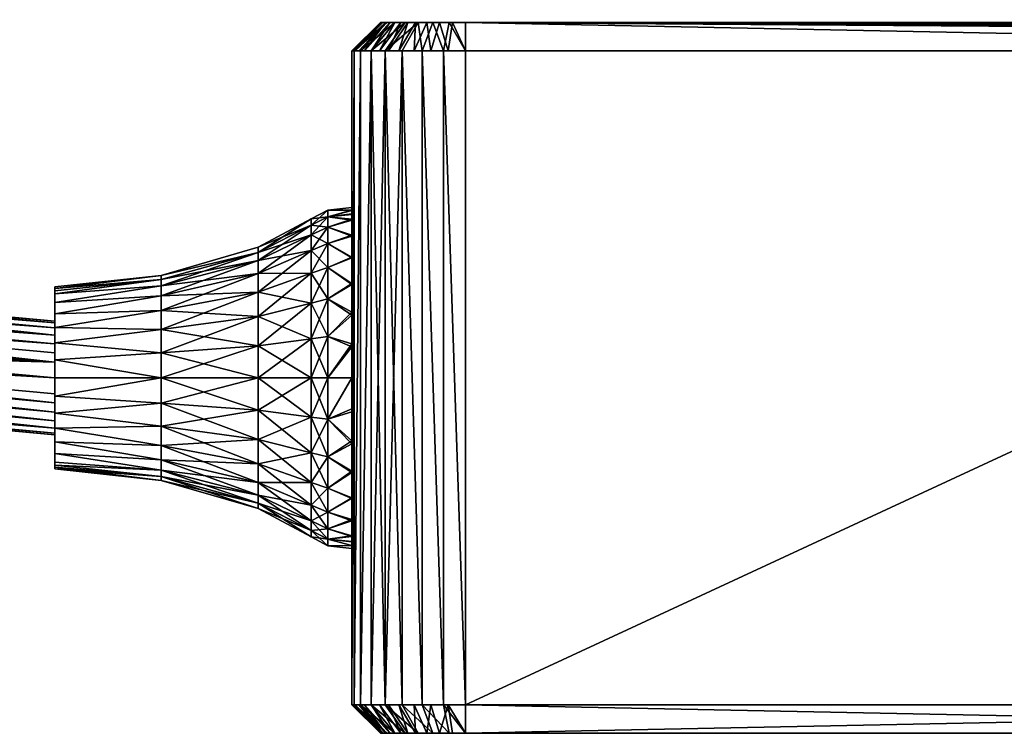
# Model space of a CAD drawing. Header units: centimetres. Extents: x -17 to 171, y -40 to -25.
# Tile 243 of 256: x 164.3 to 167.76, y -33.54 to -31.03. Entities that reach past the tile are written whole.
import ezdxf

# ---------------------------------------------------------------- set-up
doc = ezdxf.new("R2010")
doc.units = ezdxf.units.CM
doc.layers.add('194', color=7, linetype='Continuous', true_color=0x390888)

msp = doc.modelspace()

# ---------------------------------------------------------------- meshes
at = {"layer": '194', "color": 254, "true_color": 0xcad1ee}
mesh = msp.add_polyface(dxfattribs=at)
corners = [(165.5661, -31.0404, -1.0326), (165.8661, -31.0404, 2.2674), (165.5717, -31.0404, -1.0906), (165.5661, -31.0404, 1.9674), (165.5717, -31.0404, 2.0253), (165.6626, -31.0404, 2.1878), (165.631, -31.1404, 2.291), (165.6897, -31.0404, 2.2101), (165.4661, -31.1404, 1.9674), (165.5681, -31.0404, 2.0022), (165.5661, -31.0404, 1.9674), (165.4688, -31.1404, 2.0138), (165.5743, -31.0404, 2.0371), (165.477, -31.1404, 2.0603), (165.5846, -31.0404, 2.0713), (165.4908, -31.1404, 2.1059), (165.51, -31.1404, 2.1497), (165.599, -31.0404, 2.1041), (165.5342, -31.1404, 2.1906), (165.6171, -31.0404, 2.1348), (165.5627, -31.1404, 2.228), (165.6385, -31.0404, 2.1629), (165.5948, -31.1404, 2.2613), (165.6846, -31.1404, 2.3239), (165.6897, -31.0404, 2.2101), (165.631, -31.1404, 2.291), (165.5717, -31.0404, -1.0906), (165.4661, -31.1404, -1.0326), (165.5661, -31.0404, -1.0326), (165.5832, -31.1404, -1.3155), (165.6989, -31.0404, -1.2817), (165.6432, -31.1404, -1.3648), (165.6539, -31.0404, -1.2448), (165.5339, -31.1404, -1.2555), (165.6169, -31.0404, -1.1998), (165.4965, -31.1404, -1.1857), (165.5889, -31.0404, -1.1474), (165.4736, -31.1404, -1.1099), (165.5661, -31.0404, -1.0326), (165.4661, -31.1404, 1.9674), (165.5661, -31.0404, 1.9674), (165.4661, -31.1404, -1.0326), (165.4661, -31.1404, -1.0326), (165.4661, -31.7354, 0.6954), (165.4661, -31.1404, 1.9674), (165.4661, -31.7014, 0.5817), (165.4661, -31.6904, 0.4674), (165.4661, -31.7004, 0.3582), (165.4661, -31.7325, 0.2465), (165.4661, -31.7882, 0.1391)]
mesh.append_faces([[corners[k] for k in face] for face in [(0, 1, 2), (3, 1, 0), (4, 1, 3), (5, 6, 7), (8, 9, 10), (11, 9, 8), (11, 12, 9), (13, 12, 11), (13, 14, 12), (15, 14, 13), (16, 14, 15), (16, 17, 14), (18, 17, 16), (18, 19, 17), (20, 19, 18), (20, 21, 19), (22, 21, 20), (22, 5, 21), (6, 5, 22), (23, 24, 25), (26, 27, 28), (29, 30, 31), (29, 32, 30), (33, 32, 29), (33, 34, 32), (35, 34, 33), (35, 36, 34), (37, 36, 35), (37, 26, 36), (27, 26, 37), (38, 39, 40), (39, 38, 41), (42, 43, 44), (42, 45, 43), (42, 46, 45), (42, 47, 46), (42, 48, 47), (42, 49, 48)]], dxfattribs={"color": 254})
mesh = msp.add_polyface(dxfattribs=at)
corners = [(170.8261, -31.1404, 2.3674), (165.8661, -31.0404, 2.2674), (165.8661, -31.1404, 2.3674), (165.8661, -31.0404, -1.3326), (170.8261, -31.1404, -1.4326), (165.8661, -31.1404, -1.4326), (165.8661, -33.4404, 2.3674), (170.8261, -31.1404, 2.3674), (165.8661, -31.1404, 2.3674), (170.8261, -31.1404, -1.4326), (165.8661, -33.4404, -1.4326), (165.8661, -31.1404, -1.4326), (165.8661, -31.0404, 2.2674), (165.7513, -31.0404, 2.2445), (165.8081, -31.0404, 2.2617), (165.8661, -31.0404, -1.3326), (169.0544, -31.0404, 0.4674), (169.0544, -31.0404, -0.6326), (169.0544, -31.0404, 1.5674), (165.8081, -31.0404, -1.327), (165.7513, -31.0404, -1.3098), (165.6989, -31.0404, -1.2817), (165.6539, -31.0404, -1.2448), (165.6169, -31.0404, -1.1998), (165.5889, -31.0404, -1.1474), (165.5717, -31.0404, -1.0906), (165.5889, -31.0404, 2.0822), (165.5717, -31.0404, 2.0253), (165.6169, -31.0404, 2.1345), (165.6539, -31.0404, 2.1795), (165.6989, -31.0404, 2.2165), (165.8199, -31.0404, 2.2638), (165.8661, -31.1404, 2.3674), (165.8661, -31.0404, 2.2674), (165.8045, -31.1404, 2.3626), (165.7739, -31.0404, 2.2529), (165.7432, -31.1404, 2.348), (165.73, -31.0404, 2.2347), (165.6846, -31.1404, 2.3239), (165.6897, -31.0404, 2.2101), (165.8661, -31.1404, -1.4326), (165.8081, -31.0404, -1.327), (165.8661, -31.0404, -1.3326), (165.7888, -31.1404, -1.4251), (165.7513, -31.0404, -1.3098), (165.713, -31.1404, -1.4022), (165.6989, -31.0404, -1.2817), (165.6432, -31.1404, -1.3648), (165.7888, -33.4404, 2.3598), (165.7888, -31.1404, 2.3598), (165.713, -31.1404, 2.3369), (165.8661, -33.4404, -1.4326), (165.7888, -31.1404, -1.4251), (165.8661, -31.1404, -1.4326), (165.7888, -33.4404, -1.4251), (165.713, -31.1404, -1.4022), (165.713, -33.4404, -1.4022), (165.6432, -31.1404, -1.3648)]
mesh.append_faces([[corners[k] for k in face] for face in [(0, 1, 2), (3, 4, 5), (6, 7, 8), (9, 10, 11), (12, 13, 14), (15, 16, 17), (16, 12, 18), (15, 12, 16), (19, 12, 15), (20, 12, 19), (21, 12, 20), (22, 12, 21), (23, 12, 22), (24, 12, 23), (25, 12, 24), (26, 12, 27), (28, 12, 26), (29, 12, 28), (30, 12, 29), (13, 12, 30), (31, 32, 33), (31, 34, 32), (35, 34, 31), (35, 36, 34), (37, 36, 35), (37, 38, 36), (39, 38, 37), (40, 41, 42), (43, 41, 40), (43, 44, 41), (45, 44, 43), (45, 46, 44), (47, 46, 45), (48, 49, 50), (51, 52, 53), (54, 55, 52), (56, 57, 55)]], dxfattribs={"color": 254})
mesh = msp.add_polyface(dxfattribs=at)
corners = [(169.6481, -31.0453, -1.3537), (169.6268, -31.0512, -1.3435), (169.6433, -31.0304, -1.3531), (169.6104, -31.0304, -1.3369), (169.6047, -31.0404, -1.3326), (169.6811, -31.0482, -1.3619), (169.6536, -31.0599, -1.3521), (169.6656, -31.0453, -1.3591), (169.6786, -31.0304, -1.3631), (169.684, -31.0654, -1.3576), (169.679, -31.0304, 2.2925), (169.6591, -31.057, 2.284), (169.6868, -31.0617, 2.2887), (169.6439, -31.0304, 2.2827), (169.6342, -31.0497, 2.2767), (165.8661, -31.0404, 2.2674), (169.7152, -31.0633, 2.2903), (169.6591, -31.057, 2.284), (169.6134, -31.0404, 2.2674), (170.8261, -31.1404, 2.3674), (169.7152, -31.0672, -1.3595), (165.8661, -31.0404, -1.3326), (169.6536, -31.0599, -1.3521), (169.6268, -31.0512, -1.3435), (169.6047, -31.0404, -1.3326), (170.8261, -31.1404, -1.4326), (165.8661, -33.4404, 2.3674), (170.8261, -33.5404, 2.2674), (170.8261, -33.4404, 2.3674), (165.8661, -33.5404, -1.3326), (170.8261, -33.4404, -1.4326), (170.8261, -33.5404, -1.3326), (170.8261, -31.1404, 2.3674), (165.8661, -33.4404, 2.3674), (170.8261, -33.4404, 2.3674), (165.8661, -33.4404, -1.4326), (170.8261, -31.1404, -1.4326), (170.8261, -33.4404, -1.4326), (170.8261, -33.5404, -1.3326), (170.8261, -33.5404, 2.2674), (165.8661, -33.5404, 2.2674), (169.5824, -31.0404, 2.2447), (165.8661, -31.0404, 2.2674), (169.6134, -31.0404, 2.2674), (165.8661, -31.0404, -1.3326), (169.5814, -31.0404, -1.3145), (169.6047, -31.0404, -1.3326), (169.4501, -31.0404, -1.1958), (169.4562, -31.0404, 2.1321), (169.3794, -31.0404, 2.0642), (169.3726, -31.0404, -1.1264), (169.1531, -31.0404, -0.9279), (169.1532, -31.0404, 1.8623), (169.1207, -31.0404, 1.8332), (169.1248, -31.0404, -0.9021), (169.1203, -31.0404, -0.898), (169.1198, -31.0404, -0.8975), (169.093, -31.0404, 1.8022), (169.0924, -31.0404, -0.8667), (169.0719, -31.0404, -0.8308), (169.0721, -31.0404, 1.7662)]
mesh.append_faces([[corners[k] for k in face] for face in [(0, 1, 2), (3, 1, 4), (5, 6, 7), (5, 7, 8), (6, 5, 9), (0, 7, 6), (1, 0, 6), (10, 11, 12), (13, 14, 11), (15, 16, 17), (15, 17, 18), (16, 15, 19), (20, 21, 22), (23, 21, 24), (22, 21, 23), (21, 20, 25), (26, 27, 28), (29, 30, 31), (32, 33, 34), (35, 36, 37), (38, 39, 40), (41, 42, 43), (44, 45, 46), (44, 47, 45), (48, 42, 41), (49, 42, 48), (44, 50, 47), (44, 51, 50), (52, 42, 49), (53, 42, 52), (44, 54, 51), (44, 55, 54), (44, 56, 55), (57, 42, 53), (44, 58, 56), (44, 59, 58), (60, 42, 57)]], dxfattribs={"color": 254})
mesh = msp.add_polyface(dxfattribs=at)
corners = [(169.5268, -31.038, -0.4707), (169.4355, -31.0377, -0.5072), (169.4802, -31.0379, -0.484), (169.5723, -31.0381, -0.9665), (169.5723, -31.0381, -0.4665), (169.8723, -31.039, -0.9665), (169.5268, -31.038, -0.9623), (169.4802, -31.0379, -0.9489), (169.4355, -31.0377, -0.9257), (169.3955, -31.0376, -0.8933), (169.363, -31.0375, -0.8533), (169.3398, -31.0375, -0.8085), (169.3264, -31.0374, -0.762), (169.3223, -31.0374, -0.7165), (169.3264, -31.0374, -0.671), (169.3398, -31.0375, -0.6245), (169.363, -31.0375, -0.5797), (169.3955, -31.0376, -0.5397), (169.1211, -31.0343, 1.8338), (169.1207, -31.0404, 1.8332), (169.1532, -31.0404, 1.8623), (169.0544, -31.0404, -0.6326), (169.0543, -31.0325, -0.7498), (169.0546, -31.0404, -0.7502), (169.6433, -31.0304, -1.3531), (169.6656, -31.0453, -1.3591), (169.6481, -31.0453, -1.3537), (169.1202, -31.0342, -0.8981), (169.3726, -31.0404, -1.1264), (169.1531, -31.0404, -0.9279), (169.6439, -31.0304, 2.2827), (169.6591, -31.057, 2.284), (169.679, -31.0304, 2.2925), (169.6134, -31.0404, 2.2674), (169.6342, -31.0497, 2.2767), (169.093, -31.0404, 1.8022), (169.0718, -31.0319, 1.7663), (169.0721, -31.0404, 1.7662), (169.093, -31.0325, 1.8027), (169.1207, -31.0404, 1.8332), (169.0543, -31.0325, 1.6845), (169.0544, -31.0404, 1.5674), (169.0546, -31.0404, 1.6849), (169.0543, -31.0367, 0.4674), (169.0544, -31.0404, 1.5674), (169.0543, -31.0367, 1.5674), (169.0544, -31.0404, 0.4674), (169.0543, -31.0367, -0.6326), (169.0544, -31.0404, 0.4674), (169.0543, -31.0367, 0.4674), (169.0544, -31.0404, -0.6326), (169.0924, -31.0404, -0.8667), (169.0924, -31.0325, -0.8672), (169.1198, -31.0404, -0.8975), (169.1202, -31.0342, -0.8981), (169.1248, -31.0404, -0.9021), (169.1198, -31.0404, -0.8975), (169.1531, -31.0404, -0.9279), (169.0591, -31.0404, 1.7265), (165.8661, -31.0404, 2.2674), (169.0721, -31.0404, 1.7662), (165.8661, -31.0404, -1.3326), (169.0591, -31.0404, -0.7914), (169.0719, -31.0404, -0.8308), (169.0546, -31.0404, -0.7502), (169.0546, -31.0404, 1.6849), (169.0544, -31.0404, 1.5674), (169.0544, -31.0404, -0.6326)]
mesh.append_faces([[corners[k] for k in face] for face in [(0, 1, 2), (3, 4, 5), (6, 4, 3), (7, 4, 6), (8, 4, 7), (9, 4, 8), (10, 4, 9), (11, 4, 10), (12, 4, 11), (12, 0, 4), (13, 0, 12), (14, 0, 13), (15, 0, 14), (16, 0, 15), (17, 0, 16), (1, 0, 17), (18, 19, 20), (21, 22, 23), (24, 25, 26), (27, 28, 29), (30, 31, 32), (30, 33, 34), (35, 36, 37), (38, 35, 39), (40, 41, 42), (43, 44, 45), (44, 43, 46), (47, 48, 49), (48, 47, 50), (51, 52, 53), (54, 55, 56), (55, 54, 57), (58, 59, 60), (61, 62, 63), (61, 64, 62), (65, 59, 58), (66, 59, 65), (61, 67, 64)]], dxfattribs={"color": 254})
mesh = msp.add_polyface(dxfattribs=at)
corners = [(165.4736, -33.4404, 2.0447), (165.4736, -31.1404, 2.0447), (165.4661, -33.4404, 1.9674), (165.4965, -33.4404, 2.1205), (165.4965, -31.1404, 2.1205), (165.5339, -33.4404, 2.1902), (165.5339, -31.1404, 2.1902), (165.5832, -33.4404, 2.2502), (165.5832, -31.1404, 2.2502), (165.6432, -33.4404, 2.2995), (165.6432, -31.1404, 2.2995), (165.713, -33.4404, 2.3369), (165.6432, -33.4404, -1.3648), (165.6432, -31.1404, -1.3648), (165.713, -33.4404, -1.4022), (165.5832, -33.4404, -1.3155), (165.5832, -31.1404, -1.3155), (165.5339, -33.4404, -1.2555), (165.5339, -31.1404, -1.2555), (165.4965, -33.4404, -1.1857), (165.4736, -33.4404, -1.1099), (165.4965, -31.1404, -1.1857), (165.4661, -33.4404, -1.0326), (165.4736, -31.1404, -1.1099), (165.3815, -32.8807, 0.4674), (165.4661, -32.8804, 0.3582), (165.4661, -32.8904, 0.4674), (165.4661, -32.6187, -0.0348), (165.3815, -32.5682, -0.0535), (165.4661, -32.5112, -0.0905), (165.4661, -32.7146, 0.0431), (165.3815, -32.6785, 0.0226), (165.4661, -32.7926, 0.1391), (165.3815, -32.7626, 0.1132), (165.4661, -32.8482, 0.2465), (165.3815, -32.821, 0.2087), (165.4661, -32.8672, 0.3023), (165.3815, -32.8571, 0.3021), (165.4661, -32.7127, 0.8936), (165.4661, -33.4404, 1.9674), (165.4661, -32.6225, 0.9671), (165.4661, -32.7887, 0.8015), (165.4661, -33.4404, -1.0326), (165.4661, -32.0695, -0.0905), (165.4661, -31.962, -0.0348), (165.4661, -32.1812, -0.1226), (165.4661, -32.2904, -0.1326), (165.4661, -32.3995, -0.1226), (165.4661, -32.5112, -0.0905), (165.4661, -32.6187, -0.0348), (165.4661, -32.7146, 0.0431), (165.4661, -32.7926, 0.1391), (165.3815, -32.4357, 1.0395), (165.4661, -32.5222, 1.0208), (165.4661, -32.4097, 1.0554), (165.3815, -32.5682, 0.9882), (165.4661, -32.6225, 0.9671), (165.3815, -32.6785, 0.9121), (165.4661, -32.7127, 0.8936), (165.3815, -32.7626, 0.8216), (165.4661, -32.7887, 0.8015), (165.3815, -32.821, 0.726), (165.4661, -32.8454, 0.6954), (165.3815, -32.8571, 0.6327), (165.4661, -32.8653, 0.6391), (165.4661, -32.8794, 0.5817), (165.3815, -32.8807, 0.4674), (165.4661, -32.8904, 0.4674)]
mesh.append_faces([[corners[k] for k in face] for face in [(0, 1, 2), (3, 4, 0), (5, 6, 3), (7, 8, 5), (9, 10, 7), (11, 10, 9), (12, 13, 14), (15, 16, 12), (17, 18, 15), (19, 18, 17), (20, 21, 19), (22, 23, 20), (24, 25, 26), (27, 28, 29), (30, 31, 27), (32, 33, 30), (34, 35, 32), (36, 37, 34), (25, 37, 36), (38, 39, 40), (41, 39, 38), (42, 43, 44), (42, 45, 43), (42, 46, 45), (42, 47, 46), (42, 48, 47), (42, 49, 48), (42, 50, 49), (42, 51, 50), (52, 53, 54), (55, 56, 53), (57, 58, 56), (59, 60, 58), (61, 62, 60), (63, 64, 62), (63, 65, 64), (65, 66, 67)]], dxfattribs={"color": 254})
mesh = msp.add_polyface(dxfattribs=at)
corners = [(165.4661, -33.4404, 1.9674), (165.4736, -31.1404, 2.0447), (165.4661, -31.1404, 1.9674), (165.4736, -33.4404, 2.0447), (165.4965, -31.1404, 2.1205), (165.4965, -33.4404, 2.1205), (165.5339, -31.1404, 2.1902), (165.5339, -33.4404, 2.1902), (165.5832, -31.1404, 2.2502), (165.5832, -33.4404, 2.2502), (165.6432, -31.1404, 2.2995), (165.4736, -31.1404, -1.1099), (165.4661, -33.4404, -1.0326), (165.4661, -31.1404, -1.0326), (165.6432, -33.4404, -1.3648), (165.5832, -31.1404, -1.3155), (165.6432, -31.1404, -1.3648), (165.5832, -33.4404, -1.3155), (165.5339, -31.1404, -1.2555), (165.4965, -33.4404, -1.1857), (165.4965, -31.1404, -1.1857), (165.4736, -33.4404, -1.1099), (165.3815, -31.7237, 0.3021), (165.4661, -31.7135, 0.3023), (165.4661, -31.7325, 0.2465), (165.4661, -31.7004, 0.3582), (165.3815, -31.7001, 0.4674), (165.4661, -31.6904, 0.4674), (165.4661, -32.3995, -0.1226), (165.3815, -32.4357, -0.1048), (165.4661, -32.2904, -0.1326), (165.4661, -32.5112, -0.0905), (165.4661, -31.1404, 1.9674), (165.4661, -32.6225, 0.9671), (165.4661, -33.4404, 1.9674), (165.4661, -32.5222, 1.0208), (165.4661, -32.4097, 1.0554), (165.4661, -32.2904, 1.0674), (165.4661, -32.171, 1.0554), (165.4661, -32.0586, 1.0208), (165.4661, -31.9582, 0.9671), (165.4661, -31.868, 0.8936), (165.4661, -31.792, 0.8015), (165.4661, -31.7354, 0.6954), (165.4661, -31.1404, -1.0326), (165.4661, -31.8661, 0.0431), (165.4661, -31.7882, 0.1391), (165.4661, -31.962, -0.0348), (165.4661, -33.4404, -1.0326), (165.3815, -32.4357, 1.0395), (165.4661, -32.4097, 1.0554), (165.4661, -32.2904, 1.0674), (165.3815, -31.7001, 0.4674), (165.4661, -31.7014, 0.5817), (165.4661, -31.6904, 0.4674), (165.4661, -32.171, 1.0554), (165.3815, -32.2904, 1.0577), (165.4661, -32.0586, 1.0208), (165.3815, -32.1451, 1.0395), (165.4661, -31.9582, 0.9671), (165.3815, -32.0126, 0.9882), (165.4661, -31.868, 0.8936), (165.3815, -31.9022, 0.9121), (165.4661, -31.792, 0.8015), (165.3815, -31.8181, 0.8216), (165.4661, -31.7354, 0.6954), (165.3815, -31.7598, 0.726), (165.4661, -31.7155, 0.6391), (165.3815, -31.7237, 0.6327)]
mesh.append_faces([[corners[k] for k in face] for face in [(0, 1, 2), (3, 4, 1), (5, 6, 4), (7, 8, 6), (9, 10, 8), (11, 12, 13), (14, 15, 16), (17, 18, 15), (19, 20, 18), (21, 11, 20), (22, 23, 24), (25, 26, 27), (28, 29, 30), (31, 29, 28), (32, 33, 34), (32, 35, 33), (32, 36, 35), (32, 37, 36), (32, 38, 37), (32, 39, 38), (32, 40, 39), (32, 41, 40), (32, 42, 41), (32, 43, 42), (44, 45, 46), (44, 47, 45), (48, 47, 44), (49, 50, 51), (52, 53, 54), (55, 56, 51), (57, 58, 55), (59, 60, 57), (61, 62, 59), (63, 64, 61), (65, 66, 63), (67, 68, 65), (53, 68, 67)]], dxfattribs={"color": 254})
mesh = msp.add_polyface(dxfattribs=at)
corners = [(170.8261, -33.5404, 2.2674), (165.8661, -33.4404, 2.3674), (165.8661, -33.5404, 2.2674), (170.8261, -33.4404, -1.4326), (165.8661, -33.5404, -1.3326), (165.8661, -33.4404, -1.4326), (165.8661, -33.5404, -1.3326), (165.7513, -33.5404, -1.3098), (165.8081, -33.5404, -1.327), (165.6989, -33.5404, -1.2817), (165.6539, -33.5404, -1.2448), (165.6169, -33.5404, -1.1998), (165.5889, -33.5404, -1.1474), (165.5717, -33.5404, -1.0906), (170.8261, -33.5404, -1.3326), (165.5661, -33.5404, 1.9674), (165.5717, -33.5404, 2.0253), (165.5889, -33.5404, 2.0822), (165.6169, -33.5404, 2.1345), (165.6539, -33.5404, 2.1795), (165.6989, -33.5404, 2.2165), (165.7513, -33.5404, 2.2445), (165.8081, -33.5404, 2.2617), (165.8661, -33.5404, 2.2674), (165.7888, -33.4404, 2.3598), (165.8661, -33.5404, 2.2674), (165.8661, -33.4404, 2.3674), (165.8081, -33.5404, 2.2617), (165.713, -33.4404, 2.3369), (165.7513, -33.5404, 2.2445), (165.6432, -33.4404, 2.2995), (165.6989, -33.5404, 2.2165), (165.6846, -33.4404, -1.3891), (165.6897, -33.5404, -1.2753), (165.631, -33.4404, -1.3562), (165.8661, -33.5404, -1.3326), (165.8045, -33.4404, -1.4278), (165.8661, -33.4404, -1.4326), (165.8199, -33.5404, -1.329), (165.7739, -33.5404, -1.3181), (165.7432, -33.4404, -1.4133), (165.73, -33.5404, -1.3), (165.7888, -31.1404, 2.3598), (165.8661, -33.4404, 2.3674), (165.8661, -31.1404, 2.3674), (165.713, -33.4404, 2.3369), (165.713, -31.1404, 2.3369), (165.6432, -31.1404, 2.2995), (165.7888, -33.4404, 2.3598), (165.7888, -33.4404, -1.4251), (165.7888, -31.1404, -1.4251), (165.8661, -33.4404, -1.4326), (165.713, -33.4404, -1.4022), (165.713, -31.1404, -1.4022)]
mesh.append_faces([[corners[k] for k in face] for face in [(0, 1, 2), (3, 4, 5), (6, 7, 8), (6, 9, 7), (6, 10, 9), (6, 11, 10), (6, 12, 11), (6, 13, 12), (14, 15, 6), (14, 16, 15), (14, 17, 16), (14, 18, 17), (14, 19, 18), (14, 20, 19), (14, 21, 20), (14, 22, 21), (14, 23, 22), (24, 25, 26), (24, 27, 25), (28, 27, 24), (28, 29, 27), (30, 29, 28), (30, 31, 29), (32, 33, 34), (35, 36, 37), (38, 36, 35), (39, 36, 38), (39, 40, 36), (41, 40, 39), (41, 32, 40), (33, 32, 41), (42, 43, 44), (45, 46, 47), (48, 46, 45), (43, 42, 48), (49, 50, 51), (52, 53, 49)]], dxfattribs={"color": 254})
mesh = msp.add_polyface(dxfattribs=at)
corners = [(161.5118, -31.7911, 0.2674), (162.7315, -32.0788, 0.2754), (162.7206, -32.1338, 0.2674), (162.0703, -31.9756, 0.6674), (162.7315, -32.0788, 0.6594), (161.5311, -31.7386, 0.6594), (163.0892, -32.1974, 0.6674), (161.542, -31.7088, 0.6472), (162.7376, -32.0478, 0.6472), (161.5532, -31.6785, 0.6274), (162.7439, -32.0161, 0.6274), (161.5638, -31.6497, 0.5989), (162.7498, -31.9859, 0.5989), (161.5726, -31.6255, 0.5615), (162.7548, -31.9607, 0.5615), (161.5786, -31.6092, 0.5166), (162.7582, -31.9436, 0.5166), (161.5807, -31.6034, 0.4674), (162.7594, -31.9376, 0.4674), (161.5786, -31.6092, 0.4181), (162.7582, -31.9436, 0.4181), (161.5726, -31.6255, 0.3733), (162.7548, -31.9607, 0.3733), (161.5638, -31.6497, 0.3359), (162.7498, -31.9859, 0.3359), (161.5532, -31.6785, 0.3074), (162.7439, -32.0161, 0.3074), (161.542, -31.7088, 0.2876), (162.7376, -32.0478, 0.2876), (161.5311, -31.7386, 0.2754), (161.4925, -31.8437, 0.2754), (162.7206, -32.1338, 0.2674), (162.7098, -32.1887, 0.2754), (164.4203, -32.4668, 0.3733), (162.6865, -32.3069, 0.3733), (162.6915, -32.2816, 0.3359), (162.6831, -32.324, 0.4181), (164.4203, -32.4904, 0.4674), (162.6819, -32.33, 0.4674), (164.4203, -32.4842, 0.5166), (162.6831, -32.324, 0.5166), (164.4203, -32.4668, 0.5615), (162.6865, -32.3069, 0.5615), (162.0703, -31.9756, 0.6674), (162.7098, -32.1887, 0.6594), (163.0892, -32.1974, 0.6674), (161.4925, -31.8437, 0.6594), (161.4816, -31.8734, 0.2876), (162.7037, -32.2198, 0.2876), (161.4704, -31.9038, 0.3074), (162.6974, -32.2515, 0.3074), (161.4599, -31.9326, 0.3359), (161.451, -31.9568, 0.3733), (161.445, -31.9731, 0.4181), (161.4429, -31.9789, 0.4674), (161.445, -31.9731, 0.5166), (161.451, -31.9568, 0.5615), (161.4599, -31.9326, 0.5989), (162.6915, -32.2816, 0.5989), (161.4704, -31.9038, 0.6274), (162.6974, -32.2515, 0.6274), (161.4816, -31.8734, 0.6472), (162.7037, -32.2198, 0.6472)]
mesh.append_faces([[corners[k] for k in face] for face in [(0, 1, 2), (3, 4, 5), (6, 4, 3), (7, 4, 8), (9, 8, 10), (11, 10, 12), (13, 12, 14), (14, 15, 13), (15, 14, 16), (16, 17, 15), (17, 16, 18), (18, 19, 17), (19, 18, 20), (20, 21, 19), (21, 20, 22), (23, 22, 24), (25, 24, 26), (27, 26, 28), (29, 28, 1), (30, 31, 32), (33, 34, 35), (33, 36, 34), (37, 38, 36), (39, 40, 38), (41, 42, 40), (43, 44, 45), (43, 46, 44), (47, 32, 48), (49, 48, 50), (51, 50, 35), (52, 35, 34), (53, 34, 36), (54, 36, 38), (55, 38, 40), (56, 40, 42), (57, 42, 58), (59, 58, 60), (61, 60, 62), (46, 62, 44)]], dxfattribs={"color": 254})
mesh = msp.add_polyface(dxfattribs=at)
corners = [(165.3815, -31.7237, 0.3021), (165.4661, -31.7004, 0.3582), (165.4661, -31.7135, 0.3023), (165.3815, -31.8181, 0.1132), (165.4661, -31.8661, 0.0431), (165.3815, -31.9022, 0.0226), (165.4661, -31.7882, 0.1391), (165.3815, -31.7598, 0.2087), (165.4661, -31.7325, 0.2465), (165.3226, -31.7309, 0.4674), (165.3226, -31.7533, 0.3107), (165.136, -31.8493, 0.3387), (165.3815, -31.7001, 0.4674), (165.3226, -31.8428, 0.1317), (165.3226, -31.9225, 0.0459), (165.3226, -31.7875, 0.2222), (165.136, -31.8774, 0.2661), (165.136, -31.9228, 0.1917), (165.4661, -31.868, 0.8936), (165.3815, -31.8181, 0.8216), (165.3815, -31.9022, 0.9121), (165.4661, -31.792, 0.8015), (165.3815, -31.7598, 0.726), (165.4661, -31.7354, 0.6954), (165.3815, -31.7237, 0.6327), (165.3815, -31.7001, 0.4674), (165.4661, -31.7014, 0.5817), (165.3226, -31.7309, 0.4674), (165.3226, -31.7533, 0.624), (165.136, -31.8309, 0.4674), (165.136, -31.8493, 0.596), (165.3226, -31.7875, 0.7125), (165.3226, -31.8428, 0.803), (165.136, -31.8774, 0.6687), (165.136, -31.9228, 0.743), (165.3226, -31.9225, 0.8889)]
mesh.append_faces([[corners[k] for k in face] for face in [(0, 1, 2), (3, 4, 5), (3, 6, 4), (7, 6, 3), (7, 8, 6), (0, 8, 7), (9, 10, 11), (12, 10, 9), (12, 0, 10), (1, 0, 12), (5, 13, 3), (13, 5, 14), (3, 15, 7), (15, 3, 13), (7, 10, 0), (10, 7, 15), (13, 16, 15), (16, 13, 17), (15, 11, 10), (11, 15, 16), (18, 19, 20), (21, 22, 19), (23, 24, 22), (25, 24, 26), (27, 24, 25), (27, 28, 24), (29, 28, 27), (29, 30, 28), (24, 31, 22), (31, 24, 28), (22, 32, 19), (32, 22, 31), (28, 33, 31), (33, 28, 30), (31, 34, 32), (34, 31, 33), (19, 35, 20), (35, 19, 32)]], dxfattribs={"color": 254})
mesh = msp.add_polyface(dxfattribs=at)
corners = [(164.4203, -32.0651, 0.2401), (164.7945, -32.0017, 0.2509), (164.7945, -32.0531, 0.1956), (164.4203, -32.0246, 0.2892), (164.7945, -31.9661, 0.3093), (164.4203, -31.9944, 0.3458), (164.7945, -31.944, 0.3664), (164.7945, -31.9296, 0.4674), (165.136, -31.8493, 0.3387), (165.136, -31.8309, 0.4674), (165.3226, -31.7309, 0.4674), (165.136, -32.2904, 0.008), (164.7945, -32.2016, 0.1177), (165.136, -32.1773, 0.0221), (164.7945, -32.1206, 0.149), (165.136, -32.0742, 0.062), (165.136, -31.9883, 0.1212), (165.136, -31.9228, 0.1917), (165.136, -31.8774, 0.2661), (165.136, -31.8493, 0.596), (164.7945, -31.9296, 0.4674), (164.7945, -31.944, 0.5684), (164.7945, -32.2016, 0.8171), (164.4203, -32.2267, 0.781), (164.7945, -32.2904, 0.8282), (164.7945, -32.1206, 0.7857), (164.4203, -32.1667, 0.7625), (164.7945, -32.0531, 0.7392), (164.4203, -32.1132, 0.7339), (164.7945, -32.0017, 0.6838), (164.4203, -32.0651, 0.6947), (164.7945, -31.9661, 0.6255), (164.4203, -32.0246, 0.6456), (164.4203, -31.9944, 0.589), (165.136, -31.8309, 0.4674), (165.136, -31.8774, 0.6687), (165.136, -31.9228, 0.743), (165.136, -31.9883, 0.8135), (165.136, -32.0742, 0.8728), (165.136, -32.1773, 0.9127), (165.136, -32.2904, 0.9268)]
mesh.append_faces([[corners[k] for k in face] for face in [(0, 1, 2), (3, 4, 1), (5, 6, 4), (7, 8, 6), (9, 8, 7), (10, 8, 9), (11, 12, 13), (13, 14, 15), (14, 13, 12), (15, 2, 16), (2, 15, 14), (16, 1, 17), (1, 16, 2), (17, 4, 18), (4, 17, 1), (18, 6, 8), (6, 18, 4), (19, 20, 21), (22, 23, 24), (25, 26, 22), (27, 28, 25), (29, 30, 27), (31, 32, 29), (21, 33, 31), (20, 19, 34), (19, 31, 35), (31, 19, 21), (35, 29, 36), (29, 35, 31), (36, 27, 37), (27, 36, 29), (37, 25, 38), (25, 37, 27), (38, 22, 39), (22, 38, 25), (39, 24, 40), (24, 39, 22)]], dxfattribs={"color": 254})
mesh = msp.add_polyface(dxfattribs=at)
corners = [(165.3815, -32.1451, -0.1048), (165.4661, -32.1812, -0.1226), (165.3815, -32.2904, -0.1229), (165.4661, -32.0695, -0.0905), (165.3815, -32.0126, -0.0535), (165.4661, -31.962, -0.0348), (165.3815, -31.9022, 0.0226), (165.4661, -31.8661, 0.0431), (165.3226, -32.1527, -0.0748), (165.3226, -32.2904, -0.092), (165.3226, -32.0271, -0.0262), (165.136, -32.1773, 0.0221), (165.136, -32.2904, 0.008), (165.136, -32.0742, 0.062), (165.3226, -31.9225, 0.0459), (165.136, -31.9883, 0.1212), (165.136, -31.9228, 0.1917), (165.3226, -31.8428, 0.1317), (165.4661, -32.171, 1.0554), (165.3815, -32.1451, 1.0395), (165.3815, -32.2904, 1.0577), (165.4661, -32.0586, 1.0208), (165.3815, -32.0126, 0.9882), (165.4661, -31.9582, 0.9671), (165.3815, -31.9022, 0.9121), (165.3226, -32.0271, 0.961), (165.3226, -31.9225, 0.8889), (165.3226, -31.8428, 0.803), (165.136, -31.9883, 0.8135), (165.136, -31.9228, 0.743), (165.136, -32.0742, 0.8728), (165.3226, -32.1527, 1.0096), (165.3226, -32.2904, 1.0268), (165.136, -32.1773, 0.9127), (165.136, -32.2904, 0.9268)]
mesh.append_faces([[corners[k] for k in face] for face in [(0, 1, 2), (0, 3, 1), (4, 3, 0), (4, 5, 3), (6, 5, 4), (6, 7, 5), (2, 8, 0), (8, 2, 9), (0, 10, 4), (10, 0, 8), (9, 11, 8), (11, 9, 12), (8, 13, 10), (13, 8, 11), (4, 14, 6), (14, 4, 10), (10, 15, 14), (15, 10, 13), (14, 16, 17), (16, 14, 15), (18, 19, 20), (21, 22, 19), (23, 24, 22), (24, 25, 22), (25, 24, 26), (27, 28, 26), (28, 27, 29), (26, 30, 25), (30, 26, 28), (22, 31, 19), (31, 22, 25), (19, 32, 20), (32, 19, 31), (25, 33, 31), (33, 25, 30), (31, 34, 32), (34, 31, 33)]], dxfattribs={"color": 254})
mesh = msp.add_polyface(dxfattribs=at)
corners = [(162.7498, -31.9859, 0.3359), (164.4203, -32.1397, 0.3359), (162.7439, -32.0161, 0.3074), (162.7206, -32.1338, 0.2674), (164.4203, -32.2344, 0.2754), (164.4203, -32.2904, 0.2674), (164.4203, -32.1704, 0.3074), (162.7376, -32.0478, 0.2876), (162.7315, -32.0788, 0.2754), (164.4203, -32.2344, 0.6594), (162.7315, -32.0788, 0.6594), (163.0892, -32.1974, 0.6674), (162.7376, -32.0478, 0.6472), (164.4203, -32.1704, 0.6274), (162.7439, -32.0161, 0.6274), (164.4203, -32.1397, 0.5989), (162.7498, -31.9859, 0.5989), (162.7548, -31.9607, 0.5615), (164.4203, -32.0965, 0.5166), (162.7582, -31.9436, 0.5166), (164.4203, -32.0904, 0.4674), (162.7594, -31.9376, 0.4674), (164.4203, -32.0965, 0.4181), (162.7582, -31.9436, 0.4181), (162.7548, -31.9607, 0.3733), (164.4203, -32.1139, 0.3733), (162.7098, -32.1887, 0.2754), (164.4203, -32.378, 0.2876), (162.7037, -32.2198, 0.2876), (164.4203, -32.3464, 0.2754), (164.4203, -32.2904, 0.2674), (162.7206, -32.1338, 0.2674), (164.4203, -32.4104, 0.3074), (162.6974, -32.2515, 0.3074), (164.4203, -32.4411, 0.3359), (162.6915, -32.2816, 0.3359), (164.4203, -32.4668, 0.3733), (164.4203, -32.4842, 0.4181), (162.6831, -32.324, 0.4181), (164.4203, -32.4904, 0.4674), (164.4203, -32.4842, 0.5166), (162.6819, -32.33, 0.4674), (164.4203, -32.4668, 0.5615), (162.6831, -32.324, 0.5166), (162.6915, -32.2816, 0.5989), (162.6865, -32.3069, 0.5615), (164.4203, -32.4411, 0.5989), (162.6974, -32.2515, 0.6274), (164.4203, -32.4104, 0.6274), (162.7037, -32.2198, 0.6472), (164.4203, -32.378, 0.6472), (162.7098, -32.1887, 0.6594), (164.4203, -32.3464, 0.6594), (164.4203, -32.2904, 0.6674), (163.0892, -32.1974, 0.6674)]
mesh.append_faces([[corners[k] for k in face] for face in [(0, 1, 2), (3, 4, 5), (6, 7, 2), (4, 8, 7), (3, 8, 4), (9, 10, 11), (9, 12, 10), (13, 14, 12), (15, 16, 14), (15, 17, 16), (18, 19, 17), (20, 21, 19), (22, 23, 21), (22, 24, 23), (25, 0, 24), (26, 27, 28), (26, 29, 27), (26, 30, 29), (26, 31, 30), (32, 28, 27), (32, 33, 28), (34, 33, 32), (34, 35, 33), (36, 35, 34), (37, 38, 36), (39, 38, 37), (40, 41, 39), (42, 43, 40), (42, 44, 45), (46, 44, 42), (46, 47, 44), (48, 47, 46), (48, 49, 47), (50, 49, 48), (50, 51, 49), (52, 51, 50), (53, 51, 52), (54, 51, 53)]], dxfattribs={"color": 254})
mesh = msp.add_polyface(dxfattribs=at)
corners = [(164.4203, -32.2344, 0.6594), (164.4203, -32.1704, 0.6274), (164.4203, -32.2027, 0.6472), (164.4203, -32.3464, 0.6594), (164.4203, -32.2904, 0.6674), (164.4203, -32.378, 0.6472), (164.4203, -32.4104, 0.6274), (164.4203, -32.4411, 0.5989), (164.4203, -32.4668, 0.5615), (164.4203, -32.4842, 0.5166), (164.4203, -32.4904, 0.4674), (164.4203, -32.4842, 0.4181), (164.4203, -32.4668, 0.3733), (164.4203, -32.4411, 0.3359), (164.4203, -32.4104, 0.3074), (164.4203, -32.378, 0.2876), (164.4203, -32.3464, 0.2754), (164.4203, -32.2904, 0.2674), (164.4203, -32.2344, 0.2754), (164.4203, -32.2027, 0.2876), (164.4203, -32.1704, 0.3074), (164.4203, -32.1397, 0.3359), (164.4203, -32.1139, 0.3733), (164.4203, -32.0965, 0.4181), (164.4203, -32.0904, 0.4674), (164.4203, -32.0965, 0.5166), (164.4203, -32.1139, 0.5615), (164.4203, -32.1397, 0.5989), (162.7498, -31.9859, 0.3359), (164.4203, -32.1139, 0.3733), (164.4203, -32.1397, 0.3359), (162.7439, -32.0161, 0.3074), (164.4203, -32.1704, 0.3074), (164.4203, -32.2344, 0.6594), (163.0892, -32.1974, 0.6674), (164.4203, -32.2904, 0.6674), (164.4203, -32.2027, 0.2876), (162.7376, -32.0478, 0.2876), (164.4203, -32.2344, 0.2754), (164.4203, -32.2027, 0.6472), (162.7376, -32.0478, 0.6472), (164.4203, -32.1704, 0.6274), (164.4203, -32.1397, 0.5989), (162.7439, -32.0161, 0.6274), (164.4203, -32.1139, 0.5615), (162.7548, -31.9607, 0.5615), (164.4203, -32.0965, 0.5166), (164.4203, -32.0904, 0.4674), (162.7582, -31.9436, 0.5166), (164.4203, -32.0965, 0.4181), (162.7594, -31.9376, 0.4674), (162.7548, -31.9607, 0.3733)]
mesh.append_faces([[corners[k] for k in face] for face in [(0, 1, 2), (3, 0, 4), (5, 0, 3), (6, 0, 5), (7, 0, 6), (8, 0, 7), (9, 0, 8), (10, 0, 9), (11, 0, 10), (12, 0, 11), (13, 0, 12), (14, 0, 13), (15, 0, 14), (16, 0, 15), (17, 0, 16), (18, 0, 17), (19, 0, 18), (20, 0, 19), (21, 0, 20), (22, 0, 21), (23, 0, 22), (24, 0, 23), (25, 0, 24), (26, 0, 25), (27, 0, 26), (1, 0, 27), (28, 29, 30), (31, 30, 32), (33, 34, 35), (36, 37, 32), (38, 37, 36), (39, 40, 33), (41, 40, 39), (42, 43, 41), (44, 45, 42), (46, 45, 44), (47, 48, 46), (49, 50, 47), (29, 51, 49)]], dxfattribs={"color": 254})
mesh = msp.add_polyface(dxfattribs=at)
corners = [(164.7945, -31.9296, 0.4674), (164.4203, -31.9762, 0.4064), (164.4203, -31.9704, 0.4674), (164.4203, -32.2267, 0.1538), (164.7945, -32.2016, 0.1177), (164.7945, -32.2904, 0.1066), (164.4203, -32.1667, 0.1722), (164.7945, -32.1206, 0.149), (164.4203, -32.1132, 0.2009), (164.7945, -32.0531, 0.1956), (164.4203, -32.0651, 0.2401), (164.4203, -32.0246, 0.2892), (164.7945, -32.0017, 0.2509), (164.4203, -31.9944, 0.3458), (164.7945, -31.9661, 0.3093), (164.4203, -31.9838, 0.3758), (164.7945, -31.944, 0.3664), (164.4203, -32.0651, 0.6947), (164.4203, -32.1667, 0.7625), (164.4203, -32.1132, 0.7339), (164.4203, -31.9704, 0.4674), (164.4203, -31.9944, 0.589), (164.4203, -31.9762, 0.5284), (164.4203, -31.9762, 0.4064), (164.4203, -31.9944, 0.3458), (164.4203, -32.0246, 0.2892), (164.4203, -32.0651, 0.2401), (164.4203, -32.1132, 0.2009), (164.4203, -32.0246, 0.6456), (164.4203, -32.1667, 0.1722), (164.4203, -32.2267, 0.1538), (164.4203, -32.2904, 0.1474), (164.4203, -32.354, 0.1538), (164.4203, -32.6045, 0.4064), (164.4203, -32.2904, 0.7874), (164.4203, -32.354, 0.781), (164.4203, -32.2267, 0.781), (164.7945, -32.2016, 0.8171), (164.4203, -32.1667, 0.7625), (164.4203, -32.2267, 0.781), (164.7945, -32.1206, 0.7857), (164.4203, -32.1132, 0.7339), (164.7945, -32.0531, 0.7392), (164.4203, -32.0651, 0.6947), (164.7945, -32.0017, 0.6838), (164.4203, -32.0246, 0.6456), (164.7945, -31.9661, 0.6255), (164.4203, -31.9944, 0.589), (164.7945, -31.944, 0.5684), (164.4203, -31.9838, 0.5589), (164.4203, -31.9762, 0.5284), (164.7945, -31.9296, 0.4674), (164.4203, -31.9704, 0.4674)]
mesh.append_faces([[corners[k] for k in face] for face in [(0, 1, 2), (3, 4, 5), (6, 4, 3), (6, 7, 4), (8, 7, 6), (8, 9, 7), (10, 9, 8), (11, 12, 10), (13, 14, 11), (15, 16, 13), (1, 16, 15), (0, 16, 1), (17, 18, 19), (20, 21, 22), (23, 21, 20), (24, 21, 23), (25, 21, 24), (26, 21, 25), (27, 21, 26), (27, 28, 21), (29, 28, 27), (30, 28, 29), (31, 28, 30), (32, 28, 31), (33, 17, 28), (34, 17, 35), (36, 17, 34), (18, 17, 36), (37, 38, 39), (40, 41, 38), (42, 43, 41), (44, 45, 43), (46, 47, 45), (48, 49, 47), (48, 50, 49), (50, 51, 52), (48, 51, 50)]], dxfattribs={"color": 254})
mesh = msp.add_polyface(dxfattribs=at)
corners = [(164.4203, -32.6045, 0.4064), (164.7945, -32.6511, 0.4674), (164.4203, -32.6104, 0.4674), (164.7945, -32.6367, 0.3664), (164.4203, -32.597, 0.3758), (164.7945, -32.6147, 0.3093), (164.4203, -32.5864, 0.3458), (164.4203, -32.5562, 0.2892), (164.7945, -32.579, 0.2509), (164.4203, -32.5156, 0.2401), (164.4203, -32.4675, 0.2009), (164.7945, -32.5276, 0.1956), (164.4203, -32.414, 0.1722), (164.7945, -32.4601, 0.149), (164.4203, -32.354, 0.1538), (164.7945, -32.3792, 0.1177), (164.4203, -32.2904, 0.1474), (164.7945, -32.2904, 0.1066), (164.4203, -32.2267, 0.1538), (164.4203, -32.414, 0.1722), (164.4203, -32.0246, 0.6456), (164.4203, -32.354, 0.1538), (164.4203, -32.4675, 0.2009), (164.4203, -32.5156, 0.2401), (164.4203, -32.5562, 0.2892), (164.4203, -32.5864, 0.3458), (164.4203, -32.6045, 0.4064), (164.4203, -32.6104, 0.4674), (164.4203, -32.0651, 0.6947), (164.4203, -32.6045, 0.5284), (164.4203, -32.5864, 0.589), (164.4203, -32.5562, 0.6456), (164.4203, -32.5156, 0.6947), (164.4203, -32.4675, 0.7339), (164.4203, -32.414, 0.7625), (164.4203, -32.354, 0.781), (164.7945, -32.6367, 0.5684), (164.4203, -32.6045, 0.5284), (164.4203, -32.6104, 0.4674), (164.4203, -32.597, 0.5589), (164.7945, -32.6147, 0.6255), (164.4203, -32.5864, 0.589), (164.4203, -32.5562, 0.6456), (164.7945, -32.579, 0.6838), (164.4203, -32.5156, 0.6947), (164.7945, -32.5276, 0.7392), (164.4203, -32.4675, 0.7339), (164.7945, -32.4601, 0.7857), (164.4203, -32.414, 0.7625), (164.7945, -32.3792, 0.8171), (164.4203, -32.354, 0.781), (164.7945, -32.2904, 0.8282), (164.4203, -32.2904, 0.7874), (164.4203, -32.2267, 0.781)]
mesh.append_faces([[corners[k] for k in face] for face in [(0, 1, 2), (0, 3, 1), (4, 3, 0), (4, 5, 3), (6, 5, 4), (7, 5, 6), (7, 8, 5), (9, 8, 7), (10, 11, 9), (12, 13, 10), (14, 15, 12), (16, 17, 14), (18, 17, 16), (19, 20, 21), (22, 20, 19), (23, 20, 22), (24, 20, 23), (25, 20, 24), (26, 20, 25), (27, 28, 26), (29, 28, 27), (30, 28, 29), (31, 28, 30), (32, 28, 31), (33, 28, 32), (34, 28, 33), (35, 28, 34), (36, 37, 38), (36, 39, 37), (40, 41, 39), (40, 42, 41), (43, 44, 42), (45, 46, 44), (47, 48, 46), (49, 50, 48), (51, 52, 50), (51, 53, 52)]], dxfattribs={"color": 254})
mesh = msp.add_polyface(dxfattribs=at)
corners = [(165.3815, -32.2904, -0.1229), (165.4661, -32.1812, -0.1226), (165.4661, -32.2904, -0.1326), (165.3815, -32.4357, -0.1048), (165.4661, -32.5112, -0.0905), (165.3815, -32.5682, -0.0535), (165.4661, -32.6187, -0.0348), (165.3815, -32.6785, 0.0226), (165.3226, -32.5536, -0.0262), (165.3226, -32.6582, 0.0459), (165.3226, -32.7379, 0.1317), (165.136, -32.5925, 0.1212), (165.136, -32.6579, 0.1917), (165.136, -32.5066, 0.062), (165.3226, -32.4281, -0.0748), (165.3226, -32.2904, -0.092), (165.136, -32.4035, 0.0221), (165.136, -32.2904, 0.008), (165.3815, -32.4357, 1.0395), (165.4661, -32.2904, 1.0674), (165.3815, -32.2904, 1.0577), (165.3815, -32.5682, 0.9882), (165.4661, -32.5222, 1.0208), (165.3815, -32.6785, 0.9121), (165.4661, -32.6225, 0.9671), (165.3226, -32.4281, 1.0096), (165.3226, -32.2904, 1.0268), (165.3226, -32.5536, 0.961), (165.136, -32.4035, 0.9127), (165.136, -32.2904, 0.9268), (165.136, -32.5066, 0.8728), (165.3226, -32.6582, 0.8889), (165.136, -32.5925, 0.8135), (165.136, -32.6579, 0.743), (165.3226, -32.7379, 0.803), (164.7945, -32.579, 0.6838), (164.7945, -32.6147, 0.6255), (165.136, -32.7033, 0.6687)]
mesh.append_faces([[corners[k] for k in face] for face in [(0, 1, 2), (2, 3, 0), (4, 5, 3), (6, 7, 5), (7, 8, 5), (8, 7, 9), (10, 11, 9), (11, 10, 12), (9, 13, 8), (13, 9, 11), (5, 14, 3), (14, 5, 8), (3, 15, 0), (15, 3, 14), (8, 16, 14), (16, 8, 13), (14, 17, 15), (17, 14, 16), (18, 19, 20), (21, 22, 18), (23, 24, 21), (20, 25, 18), (25, 20, 26), (18, 27, 21), (27, 18, 25), (26, 28, 25), (28, 26, 29), (25, 30, 27), (30, 25, 28), (21, 31, 23), (31, 21, 27), (27, 32, 31), (32, 27, 30), (31, 33, 34), (33, 31, 32), (32, 35, 33), (33, 36, 37)]], dxfattribs={"color": 254})
mesh = msp.add_polyface(dxfattribs=at)
corners = [(164.7945, -32.6511, 0.4674), (165.136, -32.7314, 0.3387), (165.136, -32.7498, 0.4674), (164.7945, -32.6367, 0.3664), (164.4203, -32.5156, 0.2401), (164.7945, -32.5276, 0.1956), (164.7945, -32.579, 0.2509), (164.4203, -32.4675, 0.2009), (164.7945, -32.4601, 0.149), (164.4203, -32.414, 0.1722), (164.7945, -32.3792, 0.1177), (164.4203, -32.354, 0.1538), (164.7945, -32.2904, 0.1066), (164.7945, -32.6147, 0.3093), (165.136, -32.7033, 0.2661), (165.136, -32.6579, 0.1917), (165.136, -32.5925, 0.1212), (165.136, -32.5066, 0.062), (165.136, -32.4035, 0.0221), (165.136, -32.2904, 0.008), (164.7945, -32.2016, 0.1177), (164.7945, -32.6367, 0.5684), (165.136, -32.7498, 0.4674), (165.136, -32.7314, 0.596), (164.7945, -32.6511, 0.4674), (164.4203, -32.6104, 0.4674), (164.7945, -32.6147, 0.6255), (164.4203, -32.597, 0.5589), (164.7945, -32.579, 0.6838), (164.4203, -32.5562, 0.6456), (164.7945, -32.5276, 0.7392), (164.4203, -32.5156, 0.6947), (164.7945, -32.4601, 0.7857), (164.4203, -32.4675, 0.7339), (164.7945, -32.3792, 0.8171), (164.4203, -32.414, 0.7625), (164.7945, -32.2904, 0.8282), (164.4203, -32.354, 0.781), (165.136, -32.2904, 0.9268), (165.136, -32.4035, 0.9127), (165.136, -32.5066, 0.8728), (165.136, -32.5925, 0.8135), (165.136, -32.6579, 0.743), (165.136, -32.7033, 0.6687)]
mesh.append_faces([[corners[k] for k in face] for face in [(0, 1, 2), (0, 3, 1), (4, 5, 6), (7, 8, 5), (9, 10, 8), (11, 12, 10), (1, 13, 14), (13, 1, 3), (14, 6, 15), (6, 14, 13), (15, 5, 16), (5, 15, 6), (16, 8, 17), (8, 16, 5), (17, 10, 18), (10, 17, 8), (18, 12, 19), (12, 18, 10), (20, 19, 12), (21, 22, 23), (21, 24, 22), (21, 25, 24), (26, 27, 21), (28, 29, 26), (30, 31, 28), (32, 33, 30), (34, 35, 32), (36, 37, 34), (38, 34, 39), (34, 38, 36), (39, 32, 40), (32, 39, 34), (40, 30, 41), (30, 40, 32), (28, 41, 30), (26, 42, 28), (21, 43, 26)]], dxfattribs={"color": 254})
mesh = msp.add_polyface(dxfattribs=at)
corners = [(165.4661, -32.7146, 0.0431), (165.3815, -32.7626, 0.1132), (165.3815, -32.6785, 0.0226), (165.4661, -32.7926, 0.1391), (165.3815, -32.821, 0.2087), (165.4661, -32.8482, 0.2465), (165.3815, -32.8571, 0.3021), (165.3815, -32.8807, 0.4674), (165.4661, -32.8804, 0.3582), (165.3226, -32.8498, 0.4674), (165.3226, -32.8274, 0.3107), (165.136, -32.7498, 0.4674), (165.136, -32.7314, 0.3387), (165.3226, -32.7932, 0.2222), (165.3226, -32.7379, 0.1317), (165.136, -32.7033, 0.2661), (165.136, -32.6579, 0.1917), (165.3226, -32.6582, 0.0459), (165.3815, -32.7626, 0.8216), (165.4661, -32.7127, 0.8936), (165.3815, -32.6785, 0.9121), (165.3815, -32.821, 0.726), (165.4661, -32.7887, 0.8015), (165.3815, -32.8571, 0.6327), (165.4661, -32.8454, 0.6954), (165.3815, -32.8807, 0.4674), (165.4661, -32.8794, 0.5817), (165.3226, -32.8274, 0.624), (165.3226, -32.8498, 0.4674), (165.136, -32.7314, 0.596), (165.136, -32.7498, 0.4674), (165.3226, -32.7379, 0.803), (165.3226, -32.6582, 0.8889), (165.3226, -32.7932, 0.7125), (165.136, -32.7033, 0.6687), (165.136, -32.6579, 0.743), (164.7945, -32.6367, 0.5684)]
mesh.append_faces([[corners[k] for k in face] for face in [(0, 1, 2), (3, 4, 1), (5, 6, 4), (7, 6, 8), (9, 6, 7), (9, 10, 6), (11, 10, 9), (11, 12, 10), (6, 13, 4), (13, 6, 10), (4, 14, 1), (14, 4, 13), (10, 15, 13), (15, 10, 12), (13, 16, 14), (16, 13, 15), (1, 17, 2), (17, 1, 14), (18, 19, 20), (21, 22, 18), (23, 24, 21), (23, 25, 26), (27, 25, 23), (27, 28, 25), (29, 28, 27), (29, 30, 28), (20, 31, 18), (31, 20, 32), (18, 33, 21), (33, 18, 31), (21, 27, 23), (27, 21, 33), (31, 34, 33), (34, 31, 35), (33, 29, 27), (29, 33, 34), (34, 36, 29)]], dxfattribs={"color": 254})
mesh = msp.add_polyface(dxfattribs=at)
corners = [(165.8661, -33.5404, -1.3326), (165.5661, -33.5404, -1.0326), (165.5717, -33.5404, -1.0906), (165.5661, -33.5404, 1.9674), (165.5717, -33.5404, 2.0253), (165.4661, -33.4404, 1.9674), (165.5661, -33.5404, 1.9674), (165.5832, -33.4404, 2.2502), (165.6989, -33.5404, 2.2165), (165.6432, -33.4404, 2.2995), (165.6539, -33.5404, 2.1795), (165.5339, -33.4404, 2.1902), (165.6169, -33.5404, 2.1345), (165.4965, -33.4404, 2.1205), (165.5889, -33.5404, 2.0822), (165.4736, -33.4404, 2.0447), (165.6626, -33.5404, -1.2531), (165.631, -33.4404, -1.3562), (165.6897, -33.5404, -1.2753), (165.4661, -33.4404, -1.0326), (165.5681, -33.5404, -1.0674), (165.5661, -33.5404, -1.0326), (165.4688, -33.4404, -1.079), (165.477, -33.4404, -1.1255), (165.5743, -33.5404, -1.1023), (165.4908, -33.4404, -1.1712), (165.5846, -33.5404, -1.1365), (165.51, -33.4404, -1.2149), (165.599, -33.5404, -1.1693), (165.5342, -33.4404, -1.2559), (165.6171, -33.5404, -1.2001), (165.5627, -33.4404, -1.2933), (165.6385, -33.5404, -1.2281), (165.5948, -33.4404, -1.3266), (165.4661, -33.4404, 1.9674), (165.5661, -33.5404, -1.0326), (165.5661, -33.5404, 1.9674), (165.4661, -33.4404, -1.0326), (165.4661, -33.4404, -1.0326), (165.4661, -32.8482, 0.2465), (165.4661, -32.7926, 0.1391), (165.4661, -32.8454, 0.6954), (165.4661, -33.4404, 1.9674), (165.4661, -32.7887, 0.8015), (165.4661, -32.8794, 0.5817), (165.4661, -32.8904, 0.4674), (165.4661, -32.8804, 0.3582)]
mesh.append_faces([[corners[k] for k in face] for face in [(0, 1, 2), (0, 3, 1), (4, 5, 6), (7, 8, 9), (7, 10, 8), (11, 10, 7), (11, 12, 10), (13, 12, 11), (13, 14, 12), (15, 14, 13), (15, 4, 14), (5, 4, 15), (16, 17, 18), (19, 20, 21), (22, 20, 19), (23, 20, 22), (23, 24, 20), (25, 24, 23), (25, 26, 24), (27, 26, 25), (27, 28, 26), (29, 28, 27), (29, 30, 28), (31, 30, 29), (31, 32, 30), (33, 32, 31), (33, 16, 32), (17, 16, 33), (34, 35, 36), (35, 34, 37), (38, 39, 40), (41, 42, 43), (41, 38, 42), (44, 38, 41), (45, 38, 44), (46, 38, 45), (39, 38, 46)]], dxfattribs={"color": 254})

doc.saveas('drawing.dxf')
